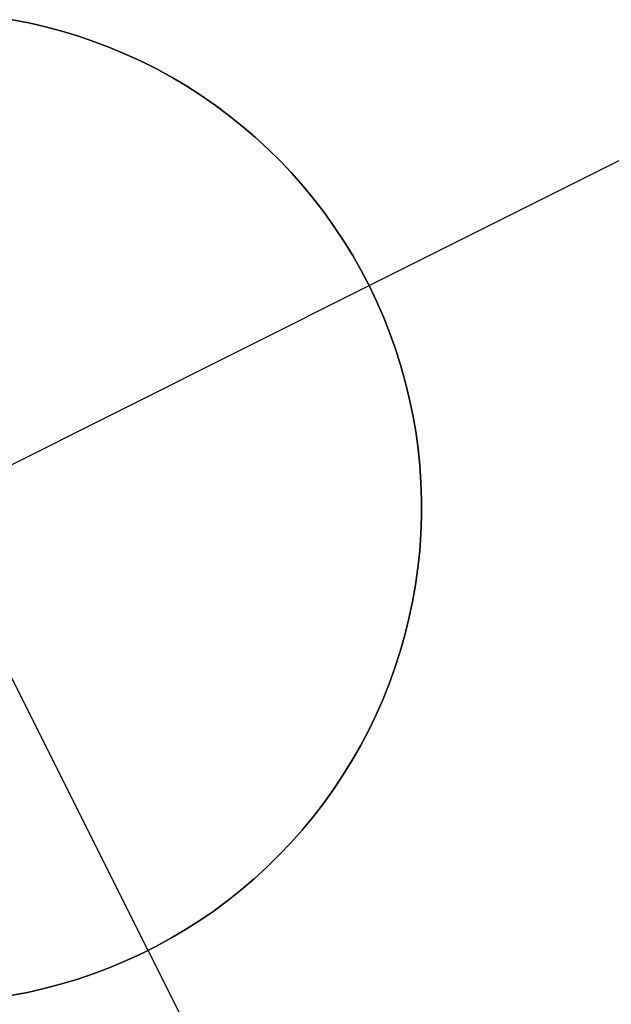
# Model space of a CAD drawing. Header units: millimetres. Extents: x 6239 to 7218, y -13987 to -13139.
# Tile 198 of 256: x 6729.12 to 6730.62, y -13403.61 to -13401.13. Entities that reach past the tile are written whole.
import ezdxf

# ---------------------------------------------------------------- set-up
doc = ezdxf.new("R2010")
doc.units = ezdxf.units.MM
doc.layers.add('color', color=7, linetype='Continuous')

msp = doc.modelspace()

# ---------------------------------------------------------------- linework, layer by layer
at = {"layer": 'color', "color": 254, "true_color": 0xcad1ee}
for p, q in [((6729.1044, -13401.1271, 24.7), (6729.1468, -13401.1353, 24.7)), ((6729.1044, -13401.1271, 24.7), (6729.1468, -13401.1353, 24.7)), ((6729.1468, -13401.1353, 19.7), (6729.1044, -13401.1271, 19.7)), ((6729.1044, -13401.1271, 22.2), (6729.1468, -13401.1353, 22.2)), ((6729.1468, -13401.1353, 19.7), (6729.1044, -13401.1271, 19.7)), ((6729.1468, -13401.1353, 24.7), (6729.1888, -13401.145, 24.7)), ((6729.1468, -13401.1353, 24.7), (6729.1888, -13401.145, 24.7)), ((6729.1888, -13401.145, 19.7), (6729.1468, -13401.1353, 19.7)), ((6729.1468, -13401.1353, 22.2), (6729.1888, -13401.145, 22.2)), ((6729.1888, -13401.145, 19.7), (6729.1468, -13401.1353, 19.7)), ((6729.1888, -13401.145, 24.7), (6729.2305, -13401.1561, 24.7)), ((6729.1888, -13401.145, 24.7), (6729.2305, -13401.1561, 24.7)), ((6729.2305, -13401.1561, 19.7), (6729.1888, -13401.145, 19.7)), ((6729.1888, -13401.145, 22.2), (6729.2305, -13401.1561, 22.2)), ((6729.2305, -13401.1561, 19.7), (6729.1888, -13401.145, 19.7)), ((6729.2305, -13401.1561, 24.7), (6729.2718, -13401.1686, 24.7)), ((6729.2305, -13401.1561, 24.7), (6729.2718, -13401.1686, 24.7)), ((6729.2718, -13401.1686, 19.7), (6729.2305, -13401.1561, 19.7)), ((6729.2305, -13401.1561, 22.2), (6729.2718, -13401.1686, 22.2)), ((6729.2718, -13401.1686, 19.7), (6729.2305, -13401.1561, 19.7)), ((6729.2718, -13401.1686, 24.7), (6729.3126, -13401.1826, 24.7)), ((6729.2718, -13401.1686, 24.7), (6729.3126, -13401.1826, 24.7)), ((6729.3126, -13401.1826, 19.7), (6729.2718, -13401.1686, 19.7)), ((6729.2718, -13401.1686, 22.2), (6729.3126, -13401.1826, 22.2)), ((6729.3126, -13401.1826, 19.7), (6729.2718, -13401.1686, 19.7)), ((6729.3126, -13401.1826, 24.7), (6729.353, -13401.1979, 24.7)), ((6729.3126, -13401.1826, 24.7), (6729.353, -13401.1979, 24.7)), ((6729.353, -13401.1979, 19.7), (6729.3126, -13401.1826, 19.7)), ((6729.3126, -13401.1826, 22.2), (6729.353, -13401.1979, 22.2)), ((6729.353, -13401.1979, 19.7), (6729.3126, -13401.1826, 19.7)), ((6729.353, -13401.1979, 24.7), (6729.3927, -13401.2147, 24.7)), ((6729.353, -13401.1979, 24.7), (6729.3927, -13401.2147, 24.7)), ((6729.3927, -13401.2147, 19.7), (6729.353, -13401.1979, 19.7)), ((6729.353, -13401.1979, 22.2), (6729.3927, -13401.2147, 22.2)), ((6729.3927, -13401.2147, 19.7), (6729.353, -13401.1979, 19.7)), ((6729.3927, -13401.2147, 24.7), (6729.4319, -13401.2328, 24.7)), ((6729.3927, -13401.2147, 24.7), (6729.4319, -13401.2328, 24.7)), ((6729.4319, -13401.2328, 19.7), (6729.3927, -13401.2147, 19.7)), ((6729.3927, -13401.2147, 22.2), (6729.4319, -13401.2328, 22.2)), ((6729.4319, -13401.2328, 19.7), (6729.3927, -13401.2147, 19.7)), ((6729.4319, -13401.2328, 24.7), (6729.4704, -13401.2522, 24.7)), ((6729.4319, -13401.2328, 24.7), (6729.4704, -13401.2522, 24.7)), ((6729.4704, -13401.2522, 19.7), (6729.4319, -13401.2328, 19.7)), ((6729.4319, -13401.2328, 22.2), (6729.4704, -13401.2522, 22.2)), ((6729.4704, -13401.2522, 19.7), (6729.4319, -13401.2328, 19.7)), ((6729.4479, -13403.4757, 24.7), (6728.3278, -13401.2407, 24.7)), ((6729.4704, -13401.2522, 24.7), (6729.5082, -13401.273, 24.7)), ((6729.4704, -13401.2522, 24.7), (6729.5082, -13401.273, 24.7)), ((6729.5082, -13401.273, 19.7), (6729.4704, -13401.2522, 19.7)), ((6729.4704, -13401.2522, 22.2), (6729.5082, -13401.273, 22.2)), ((6729.5082, -13401.273, 19.7), (6729.4704, -13401.2522, 19.7)), ((6730.0054, -13401.7981, 19.7), (6731.1229, -13401.2381, 19.7)), ((6729.5082, -13401.273, 24.7), (6729.5453, -13401.2951, 24.7)), ((6729.5082, -13401.273, 24.7), (6729.5453, -13401.2951, 24.7)), ((6729.5453, -13401.2951, 19.7), (6729.5082, -13401.273, 19.7)), ((6729.5082, -13401.273, 22.2), (6729.5453, -13401.2951, 22.2)), ((6729.5453, -13401.2951, 19.7), (6729.5082, -13401.273, 19.7)), ((6729.5453, -13401.2951, 24.7), (6729.5816, -13401.3184, 24.7)), ((6729.5453, -13401.2951, 24.7), (6729.5816, -13401.3184, 24.7)), ((6729.5816, -13401.3184, 19.7), (6729.5453, -13401.2951, 19.7)), ((6729.5453, -13401.2951, 22.2), (6729.5816, -13401.3184, 22.2)), ((6729.5816, -13401.3184, 19.7), (6729.5453, -13401.2951, 19.7)), ((6729.5816, -13401.3184, 24.7), (6729.6171, -13401.3429, 24.7)), ((6729.5816, -13401.3184, 24.7), (6729.6171, -13401.3429, 24.7)), ((6729.6171, -13401.3429, 19.7), (6729.5816, -13401.3184, 19.7)), ((6729.5816, -13401.3184, 22.2), (6729.6171, -13401.3429, 22.2)), ((6729.6171, -13401.3429, 19.7), (6729.5816, -13401.3184, 19.7)), ((6729.6171, -13401.3429, 24.7), (6729.6517, -13401.3687, 24.7)), ((6729.6171, -13401.3429, 24.7), (6729.6517, -13401.3687, 24.7)), ((6729.6517, -13401.3687, 19.7), (6729.6171, -13401.3429, 19.7)), ((6729.6171, -13401.3429, 22.2), (6729.6517, -13401.3687, 22.2)), ((6729.6517, -13401.3687, 19.7), (6729.6171, -13401.3429, 19.7)), ((6729.6517, -13401.3687, 24.7), (6729.6854, -13401.3957, 24.7)), ((6729.6517, -13401.3687, 24.7), (6729.6854, -13401.3957, 24.7)), ((6729.6854, -13401.3957, 19.7), (6729.6517, -13401.3687, 19.7)), ((6729.6517, -13401.3687, 22.2), (6729.6854, -13401.3957, 22.2)), ((6729.6854, -13401.3957, 19.7), (6729.6517, -13401.3687, 19.7)), ((6729.6854, -13401.3957, 24.7), (6729.7182, -13401.4238, 24.7)), ((6729.6854, -13401.3957, 24.7), (6729.7182, -13401.4238, 24.7)), ((6729.7182, -13401.4238, 19.7), (6729.6854, -13401.3957, 19.7)), ((6729.6854, -13401.3957, 22.2), (6729.7182, -13401.4238, 22.2)), ((6729.7182, -13401.4238, 19.7), (6729.6854, -13401.3957, 19.7)), ((6729.7182, -13401.4238, 24.7), (6729.7499, -13401.453, 24.7)), ((6729.7182, -13401.4238, 24.7), (6729.7499, -13401.453, 24.7)), ((6729.7499, -13401.453, 19.7), (6729.7182, -13401.4238, 19.7)), ((6729.7182, -13401.4238, 22.2), (6729.7499, -13401.453, 22.2)), ((6729.7499, -13401.453, 19.7), (6729.7182, -13401.4238, 19.7)), ((6729.7499, -13401.453, 24.7), (6729.7807, -13401.4833, 24.7)), ((6729.7499, -13401.453, 24.7), (6729.7807, -13401.4833, 24.7)), ((6729.7807, -13401.4833, 19.7), (6729.7499, -13401.453, 19.7)), ((6729.7499, -13401.453, 22.2), (6729.7807, -13401.4833, 22.2)), ((6729.7807, -13401.4833, 19.7), (6729.7499, -13401.453, 19.7)), ((6729.7807, -13401.4833, 24.7), (6729.8103, -13401.5146, 24.7)), ((6729.7807, -13401.4833, 24.7), (6729.8103, -13401.5146, 24.7)), ((6729.8103, -13401.5146, 19.7), (6729.7807, -13401.4833, 19.7)), ((6729.7807, -13401.4833, 22.2), (6729.8103, -13401.5146, 22.2)), ((6729.8103, -13401.5146, 19.7), (6729.7807, -13401.4833, 19.7)), ((6729.8103, -13401.5146, 24.7), (6729.8389, -13401.547, 24.7)), ((6729.8103, -13401.5146, 24.7), (6729.8389, -13401.547, 24.7)), ((6729.8389, -13401.547, 19.7), (6729.8103, -13401.5146, 19.7)), ((6729.8103, -13401.5146, 22.2), (6729.8389, -13401.547, 22.2)), ((6729.8389, -13401.547, 19.7), (6729.8103, -13401.5146, 19.7)), ((6729.8389, -13401.547, 24.7), (6729.8663, -13401.5803, 24.7)), ((6729.8389, -13401.547, 24.7), (6729.8663, -13401.5803, 24.7)), ((6729.8663, -13401.5803, 19.7), (6729.8389, -13401.547, 19.7)), ((6729.8389, -13401.547, 22.2), (6729.8663, -13401.5803, 22.2)), ((6729.8663, -13401.5803, 19.7), (6729.8389, -13401.547, 19.7)), ((6729.8663, -13401.5803, 24.7), (6729.8926, -13401.6145, 24.7)), ((6729.8663, -13401.5803, 24.7), (6729.8926, -13401.6145, 24.7)), ((6729.8926, -13401.6145, 19.7), (6729.8663, -13401.5803, 19.7)), ((6729.8663, -13401.5803, 22.2), (6729.8926, -13401.6145, 22.2)), ((6729.8926, -13401.6145, 19.7), (6729.8663, -13401.5803, 19.7)), ((6729.8926, -13401.6145, 24.7), (6729.9177, -13401.6496, 24.7)), ((6729.8926, -13401.6145, 24.7), (6729.9177, -13401.6496, 24.7)), ((6729.9177, -13401.6496, 19.7), (6729.8926, -13401.6145, 19.7)), ((6729.8926, -13401.6145, 22.2), (6729.9177, -13401.6496, 22.2)), ((6729.9177, -13401.6496, 19.7), (6729.8926, -13401.6145, 19.7)), ((6729.9177, -13401.6496, 24.7), (6729.9415, -13401.6856, 24.7)), ((6729.9177, -13401.6496, 24.7), (6729.9415, -13401.6856, 24.7)), ((6729.9415, -13401.6856, 19.7), (6729.9177, -13401.6496, 19.7)), ((6729.9177, -13401.6496, 22.2), (6729.9415, -13401.6856, 22.2)), ((6729.9415, -13401.6856, 19.7), (6729.9177, -13401.6496, 19.7)), ((6729.9415, -13401.6856, 24.7), (6729.9641, -13401.7224, 24.7)), ((6729.9415, -13401.6856, 24.7), (6729.9641, -13401.7224, 24.7)), ((6729.9641, -13401.7224, 19.7), (6729.9415, -13401.6856, 19.7)), ((6729.9415, -13401.6856, 22.2), (6729.9641, -13401.7224, 22.2)), ((6729.9641, -13401.7224, 19.7), (6729.9415, -13401.6856, 19.7)), ((6729.9641, -13401.7224, 24.7), (6729.9854, -13401.7599, 24.7)), ((6729.9641, -13401.7224, 24.7), (6729.9854, -13401.7599, 24.7)), ((6729.9854, -13401.7599, 19.7), (6729.9641, -13401.7224, 19.7)), ((6729.9641, -13401.7224, 22.2), (6729.9854, -13401.7599, 22.2)), ((6729.9854, -13401.7599, 19.7), (6729.9641, -13401.7224, 19.7)), ((6729.9854, -13401.7599, 24.7), (6730.0054, -13401.7981, 24.7)), ((6729.9854, -13401.7599, 24.7), (6730.0054, -13401.7981, 24.7)), ((6730.0054, -13401.7981, 19.7), (6729.9854, -13401.7599, 19.7)), ((6729.9854, -13401.7599, 22.2), (6730.0054, -13401.7981, 22.2)), ((6730.0054, -13401.7981, 19.7), (6729.9854, -13401.7599, 19.7)), ((6727.7704, -13402.9182, 24.7), (6730.0054, -13401.7981, 24.7)), ((6730.0054, -13401.7981, 24.7), (6730.0241, -13401.837, 24.7)), ((6730.0054, -13401.7981, 19.7), (6730.0054, -13401.7981, 24.7)), ((6730.0241, -13401.837, 19.7), (6730.0054, -13401.7981, 19.7)), ((6730.0054, -13401.7981, 24.7), (6730.0241, -13401.837, 24.7)), ((6730.0054, -13401.7981, 19.7), (6730.0054, -13401.7981, 24.7)), ((6730.0241, -13401.837, 19.7), (6730.0054, -13401.7981, 19.7)), ((6730.0054, -13401.7981, 22.2), (6730.0241, -13401.837, 22.2)), ((6730.0241, -13401.837, 24.7), (6730.0414, -13401.8766, 24.7)), ((6730.0414, -13401.8766, 19.7), (6730.0241, -13401.837, 19.7)), ((6730.0241, -13401.837, 24.7), (6730.0414, -13401.8766, 24.7)), ((6730.0414, -13401.8766, 19.7), (6730.0241, -13401.837, 19.7)), ((6730.0241, -13401.837, 22.2), (6730.0414, -13401.8766, 22.2)), ((6730.0414, -13401.8766, 24.7), (6730.0573, -13401.9167, 24.7)), ((6730.0573, -13401.9167, 19.7), (6730.0414, -13401.8766, 19.7)), ((6730.0414, -13401.8766, 24.7), (6730.0573, -13401.9167, 24.7)), ((6730.0573, -13401.9167, 19.7), (6730.0414, -13401.8766, 19.7)), ((6730.0414, -13401.8766, 22.2), (6730.0573, -13401.9167, 22.2)), ((6730.0573, -13401.9167, 24.7), (6730.0718, -13401.9573, 24.7)), ((6730.0718, -13401.9573, 19.7), (6730.0573, -13401.9167, 19.7)), ((6730.0573, -13401.9167, 24.7), (6730.0718, -13401.9573, 24.7)), ((6730.0718, -13401.9573, 19.7), (6730.0573, -13401.9167, 19.7)), ((6730.0573, -13401.9167, 22.2), (6730.0718, -13401.9573, 22.2)), ((6730.0718, -13401.9573, 24.7), (6730.085, -13401.9984, 24.7)), ((6730.085, -13401.9984, 19.7), (6730.0718, -13401.9573, 19.7)), ((6730.0718, -13401.9573, 24.7), (6730.085, -13401.9984, 24.7)), ((6730.085, -13401.9984, 19.7), (6730.0718, -13401.9573, 19.7)), ((6730.0718, -13401.9573, 22.2), (6730.085, -13401.9984, 22.2)), ((6730.085, -13401.9984, 24.7), (6730.0967, -13402.0399, 24.7)), ((6730.0967, -13402.0399, 19.7), (6730.085, -13401.9984, 19.7)), ((6730.085, -13401.9984, 24.7), (6730.0967, -13402.0399, 24.7)), ((6730.0967, -13402.0399, 19.7), (6730.085, -13401.9984, 19.7)), ((6730.085, -13401.9984, 22.2), (6730.0967, -13402.0399, 22.2)), ((6730.0967, -13402.0399, 24.7), (6730.1069, -13402.0818, 24.7)), ((6730.1069, -13402.0818, 19.7), (6730.0967, -13402.0399, 19.7)), ((6730.0967, -13402.0399, 24.7), (6730.1069, -13402.0818, 24.7)), ((6730.1069, -13402.0818, 19.7), (6730.0967, -13402.0399, 19.7)), ((6730.0967, -13402.0399, 22.2), (6730.1069, -13402.0818, 22.2)), ((6730.1069, -13402.0818, 24.7), (6730.1158, -13402.1241, 24.7)), ((6730.1158, -13402.1241, 19.7), (6730.1069, -13402.0818, 19.7)), ((6730.1069, -13402.0818, 24.7), (6730.1158, -13402.1241, 24.7)), ((6730.1158, -13402.1241, 19.7), (6730.1069, -13402.0818, 19.7)), ((6730.1069, -13402.0818, 22.2), (6730.1158, -13402.1241, 22.2)), ((6730.1158, -13402.1241, 24.7), (6730.1231, -13402.1666, 24.7)), ((6730.1231, -13402.1666, 19.7), (6730.1158, -13402.1241, 19.7)), ((6730.1158, -13402.1241, 24.7), (6730.1231, -13402.1666, 24.7)), ((6730.1231, -13402.1666, 19.7), (6730.1158, -13402.1241, 19.7)), ((6730.1158, -13402.1241, 22.2), (6730.1231, -13402.1666, 22.2)), ((6730.1231, -13402.1666, 24.7), (6730.129, -13402.2094, 24.7)), ((6730.129, -13402.2094, 19.7), (6730.1231, -13402.1666, 19.7)), ((6730.1231, -13402.1666, 24.7), (6730.129, -13402.2094, 24.7)), ((6730.129, -13402.2094, 19.7), (6730.1231, -13402.1666, 19.7)), ((6730.1231, -13402.1666, 22.2), (6730.129, -13402.2094, 22.2)), ((6730.129, -13402.2094, 24.7), (6730.1334, -13402.2523, 24.7)), ((6730.1334, -13402.2523, 19.7), (6730.129, -13402.2094, 19.7)), ((6730.129, -13402.2094, 24.7), (6730.1334, -13402.2523, 24.7)), ((6730.1334, -13402.2523, 19.7), (6730.129, -13402.2094, 19.7)), ((6730.129, -13402.2094, 22.2), (6730.1334, -13402.2523, 22.2)), ((6730.1334, -13402.2523, 24.7), (6730.1363, -13402.2953, 24.7)), ((6730.1363, -13402.2953, 19.7), (6730.1334, -13402.2523, 19.7)), ((6730.1334, -13402.2523, 24.7), (6730.1363, -13402.2953, 24.7)), ((6730.1363, -13402.2953, 19.7), (6730.1334, -13402.2523, 19.7)), ((6730.1334, -13402.2523, 22.2), (6730.1363, -13402.2953, 22.2)), ((6730.1363, -13402.2953, 24.7), (6730.1377, -13402.3385, 24.7)), ((6730.1377, -13402.3385, 19.7), (6730.1363, -13402.2953, 19.7)), ((6730.1363, -13402.2953, 24.7), (6730.1377, -13402.3385, 24.7)), ((6730.1377, -13402.3385, 19.7), (6730.1363, -13402.2953, 19.7)), ((6730.1363, -13402.2953, 22.2), (6730.1377, -13402.3385, 22.2)), ((6730.1377, -13402.3385, 24.7), (6730.1377, -13402.3816, 24.7)), ((6730.1377, -13402.3816, 19.7), (6730.1377, -13402.3385, 19.7)), ((6730.1377, -13402.3385, 24.7), (6730.1377, -13402.3816, 24.7)), ((6730.1377, -13402.3816, 19.7), (6730.1377, -13402.3385, 19.7)), ((6730.1377, -13402.3385, 22.2), (6730.1377, -13402.3816, 22.2)), ((6730.1377, -13402.3816, 24.7), (6730.1361, -13402.4247, 24.7)), ((6730.1361, -13402.4247, 19.7), (6730.1377, -13402.3816, 19.7)), ((6730.1377, -13402.3816, 24.7), (6730.1361, -13402.4247, 24.7)), ((6730.1361, -13402.4247, 19.7), (6730.1377, -13402.3816, 19.7)), ((6730.1377, -13402.3816, 22.2), (6730.1361, -13402.4247, 22.2)), ((6730.1361, -13402.4247, 24.7), (6730.1331, -13402.4678, 24.7)), ((6730.1331, -13402.4678, 19.7), (6730.1361, -13402.4247, 19.7)), ((6730.1361, -13402.4247, 24.7), (6730.1331, -13402.4678, 24.7)), ((6730.1331, -13402.4678, 19.7), (6730.1361, -13402.4247, 19.7)), ((6730.1361, -13402.4247, 22.2), (6730.1331, -13402.4678, 22.2)), ((6730.1331, -13402.4678, 24.7), (6730.1285, -13402.5107, 24.7)), ((6730.1285, -13402.5107, 19.7), (6730.1331, -13402.4678, 19.7)), ((6730.1331, -13402.4678, 24.7), (6730.1285, -13402.5107, 24.7)), ((6730.1285, -13402.5107, 19.7), (6730.1331, -13402.4678, 19.7)), ((6730.1331, -13402.4678, 22.2), (6730.1285, -13402.5107, 22.2)), ((6730.1285, -13402.5107, 24.7), (6730.1225, -13402.5534, 24.7)), ((6730.1225, -13402.5534, 19.7), (6730.1285, -13402.5107, 19.7)), ((6730.1285, -13402.5107, 24.7), (6730.1225, -13402.5534, 24.7)), ((6730.1225, -13402.5534, 19.7), (6730.1285, -13402.5107, 19.7)), ((6730.1285, -13402.5107, 22.2), (6730.1225, -13402.5534, 22.2)), ((6730.1225, -13402.5534, 24.7), (6730.1151, -13402.5959, 24.7)), ((6730.1151, -13402.5959, 19.7), (6730.1225, -13402.5534, 19.7)), ((6730.1225, -13402.5534, 24.7), (6730.1151, -13402.5959, 24.7)), ((6730.1151, -13402.5959, 19.7), (6730.1225, -13402.5534, 19.7)), ((6730.1225, -13402.5534, 22.2), (6730.1151, -13402.5959, 22.2)), ((6730.1151, -13402.5959, 24.7), (6730.1061, -13402.6381, 24.7)), ((6730.1061, -13402.6381, 19.7), (6730.1151, -13402.5959, 19.7)), ((6730.1151, -13402.5959, 24.7), (6730.1061, -13402.6381, 24.7)), ((6730.1061, -13402.6381, 19.7), (6730.1151, -13402.5959, 19.7)), ((6730.1151, -13402.5959, 22.2), (6730.1061, -13402.6381, 22.2)), ((6730.1061, -13402.6381, 24.7), (6730.0957, -13402.68, 24.7)), ((6730.0957, -13402.68, 19.7), (6730.1061, -13402.6381, 19.7)), ((6730.1061, -13402.6381, 24.7), (6730.0957, -13402.68, 24.7)), ((6730.0957, -13402.68, 19.7), (6730.1061, -13402.6381, 19.7)), ((6730.1061, -13402.6381, 22.2), (6730.0957, -13402.68, 22.2)), ((6730.0957, -13402.68, 24.7), (6730.0839, -13402.7215, 24.7)), ((6730.0839, -13402.7215, 19.7), (6730.0957, -13402.68, 19.7)), ((6730.0957, -13402.68, 24.7), (6730.0839, -13402.7215, 24.7)), ((6730.0839, -13402.7215, 19.7), (6730.0957, -13402.68, 19.7)), ((6730.0957, -13402.68, 22.2), (6730.0839, -13402.7215, 22.2)), ((6730.0839, -13402.7215, 24.7), (6730.0707, -13402.7626, 24.7)), ((6730.0707, -13402.7626, 19.7), (6730.0839, -13402.7215, 19.7)), ((6730.0839, -13402.7215, 24.7), (6730.0707, -13402.7626, 24.7)), ((6730.0707, -13402.7626, 19.7), (6730.0839, -13402.7215, 19.7)), ((6730.0839, -13402.7215, 22.2), (6730.0707, -13402.7626, 22.2)), ((6730.0707, -13402.7626, 24.7), (6730.056, -13402.8032, 24.7)), ((6730.056, -13402.8032, 19.7), (6730.0707, -13402.7626, 19.7)), ((6730.0707, -13402.7626, 24.7), (6730.056, -13402.8032, 24.7)), ((6730.056, -13402.8032, 19.7), (6730.0707, -13402.7626, 19.7)), ((6730.0707, -13402.7626, 22.2), (6730.056, -13402.8032, 22.2)), ((6730.056, -13402.8032, 24.7), (6730.0399, -13402.8432, 24.7)), ((6730.0399, -13402.8432, 19.7), (6730.056, -13402.8032, 19.7)), ((6730.056, -13402.8032, 24.7), (6730.0399, -13402.8432, 24.7)), ((6730.0399, -13402.8432, 19.7), (6730.056, -13402.8032, 19.7)), ((6730.056, -13402.8032, 22.2), (6730.0399, -13402.8432, 22.2)), ((6730.0399, -13402.8432, 24.7), (6730.0225, -13402.8827, 24.7)), ((6730.0225, -13402.8827, 19.7), (6730.0399, -13402.8432, 19.7)), ((6730.0399, -13402.8432, 24.7), (6730.0225, -13402.8827, 24.7)), ((6730.0225, -13402.8827, 19.7), (6730.0399, -13402.8432, 19.7)), ((6730.0399, -13402.8432, 22.2), (6730.0225, -13402.8827, 22.2)), ((6730.0225, -13402.8827, 24.7), (6730.0037, -13402.9216, 24.7)), ((6730.0037, -13402.9216, 19.7), (6730.0225, -13402.8827, 19.7)), ((6730.0225, -13402.8827, 24.7), (6730.0037, -13402.9216, 24.7)), ((6730.0037, -13402.9216, 19.7), (6730.0225, -13402.8827, 19.7)), ((6730.0225, -13402.8827, 22.2), (6730.0037, -13402.9216, 22.2)), ((6730.0037, -13402.9216, 24.7), (6729.9836, -13402.9597, 24.7)), ((6729.9836, -13402.9597, 19.7), (6730.0037, -13402.9216, 19.7)), ((6730.0037, -13402.9216, 24.7), (6729.9836, -13402.9597, 24.7)), ((6729.9836, -13402.9597, 19.7), (6730.0037, -13402.9216, 19.7)), ((6730.0037, -13402.9216, 22.2), (6729.9836, -13402.9597, 22.2)), ((6729.9836, -13402.9597, 24.7), (6729.9622, -13402.9972, 24.7)), ((6729.9622, -13402.9972, 19.7), (6729.9836, -13402.9597, 19.7)), ((6729.9836, -13402.9597, 24.7), (6729.9622, -13402.9972, 24.7)), ((6729.9622, -13402.9972, 19.7), (6729.9836, -13402.9597, 19.7)), ((6729.9836, -13402.9597, 22.2), (6729.9622, -13402.9972, 22.2)), ((6729.9622, -13402.9972, 24.7), (6729.9395, -13403.0339, 24.7)), ((6729.9395, -13403.0339, 19.7), (6729.9622, -13402.9972, 19.7)), ((6729.9622, -13402.9972, 24.7), (6729.9395, -13403.0339, 24.7)), ((6729.9395, -13403.0339, 19.7), (6729.9622, -13402.9972, 19.7)), ((6729.9622, -13402.9972, 22.2), (6729.9395, -13403.0339, 22.2)), ((6729.9395, -13403.0339, 24.7), (6729.9156, -13403.0698, 24.7)), ((6729.9156, -13403.0698, 19.7), (6729.9395, -13403.0339, 19.7)), ((6729.9395, -13403.0339, 24.7), (6729.9156, -13403.0698, 24.7)), ((6729.9156, -13403.0698, 19.7), (6729.9395, -13403.0339, 19.7)), ((6729.9395, -13403.0339, 22.2), (6729.9156, -13403.0698, 22.2)), ((6729.9156, -13403.0698, 24.7), (6729.8904, -13403.1048, 24.7)), ((6729.8904, -13403.1048, 19.7), (6729.9156, -13403.0698, 19.7)), ((6729.9156, -13403.0698, 24.7), (6729.8904, -13403.1048, 24.7)), ((6729.8904, -13403.1048, 19.7), (6729.9156, -13403.0698, 19.7)), ((6729.9156, -13403.0698, 22.2), (6729.8904, -13403.1048, 22.2)), ((6729.8904, -13403.1048, 24.7), (6729.864, -13403.139, 24.7)), ((6729.864, -13403.139, 19.7), (6729.8904, -13403.1048, 19.7)), ((6729.8904, -13403.1048, 24.7), (6729.864, -13403.139, 24.7)), ((6729.864, -13403.139, 19.7), (6729.8904, -13403.1048, 19.7)), ((6729.8904, -13403.1048, 22.2), (6729.864, -13403.139, 22.2)), ((6729.864, -13403.139, 24.7), (6729.8365, -13403.1722, 24.7)), ((6729.8365, -13403.1722, 19.7), (6729.864, -13403.139, 19.7)), ((6729.864, -13403.139, 24.7), (6729.8365, -13403.1722, 24.7)), ((6729.8365, -13403.1722, 19.7), (6729.864, -13403.139, 19.7)), ((6729.864, -13403.139, 22.2), (6729.8365, -13403.1722, 22.2)), ((6729.8365, -13403.1722, 24.7), (6729.8078, -13403.2045, 24.7)), ((6729.8078, -13403.2045, 19.7), (6729.8365, -13403.1722, 19.7)), ((6729.8365, -13403.1722, 24.7), (6729.8078, -13403.2045, 24.7)), ((6729.8078, -13403.2045, 19.7), (6729.8365, -13403.1722, 19.7)), ((6729.8365, -13403.1722, 22.2), (6729.8078, -13403.2045, 22.2)), ((6729.8078, -13403.2045, 24.7), (6729.7781, -13403.2357, 24.7)), ((6729.7781, -13403.2357, 19.7), (6729.8078, -13403.2045, 19.7)), ((6729.8078, -13403.2045, 24.7), (6729.7781, -13403.2357, 24.7)), ((6729.7781, -13403.2357, 19.7), (6729.8078, -13403.2045, 19.7)), ((6729.8078, -13403.2045, 22.2), (6729.7781, -13403.2357, 22.2)), ((6729.7781, -13403.2357, 24.7), (6729.7472, -13403.2659, 24.7)), ((6729.7472, -13403.2659, 19.7), (6729.7781, -13403.2357, 19.7)), ((6729.7781, -13403.2357, 24.7), (6729.7472, -13403.2659, 24.7)), ((6729.7472, -13403.2659, 19.7), (6729.7781, -13403.2357, 19.7)), ((6729.7781, -13403.2357, 22.2), (6729.7472, -13403.2659, 22.2)), ((6729.7472, -13403.2659, 24.7), (6729.7154, -13403.2951, 24.7)), ((6729.7154, -13403.2951, 19.7), (6729.7472, -13403.2659, 19.7)), ((6729.7472, -13403.2659, 24.7), (6729.7154, -13403.2951, 24.7)), ((6729.7154, -13403.2951, 19.7), (6729.7472, -13403.2659, 19.7)), ((6729.7472, -13403.2659, 22.2), (6729.7154, -13403.2951, 22.2)), ((6729.7154, -13403.2951, 24.7), (6729.6826, -13403.3231, 24.7)), ((6729.6826, -13403.3231, 19.7), (6729.7154, -13403.2951, 19.7)), ((6729.7154, -13403.2951, 24.7), (6729.6826, -13403.3231, 24.7)), ((6729.6826, -13403.3231, 19.7), (6729.7154, -13403.2951, 19.7)), ((6729.7154, -13403.2951, 22.2), (6729.6826, -13403.3231, 22.2)), ((6729.6826, -13403.3231, 24.7), (6729.6488, -13403.3499, 24.7)), ((6729.6488, -13403.3499, 19.7), (6729.6826, -13403.3231, 19.7)), ((6729.6826, -13403.3231, 24.7), (6729.6488, -13403.3499, 24.7)), ((6729.6488, -13403.3499, 19.7), (6729.6826, -13403.3231, 19.7)), ((6729.6826, -13403.3231, 22.2), (6729.6488, -13403.3499, 22.2)), ((6729.6488, -13403.3499, 24.7), (6729.6141, -13403.3756, 24.7)), ((6729.6141, -13403.3756, 19.7), (6729.6488, -13403.3499, 19.7)), ((6729.6488, -13403.3499, 24.7), (6729.6141, -13403.3756, 24.7)), ((6729.6141, -13403.3756, 19.7), (6729.6488, -13403.3499, 19.7)), ((6729.6488, -13403.3499, 22.2), (6729.6141, -13403.3756, 22.2)), ((6729.6141, -13403.3756, 24.7), (6729.5786, -13403.4, 24.7)), ((6729.5786, -13403.4, 19.7), (6729.6141, -13403.3756, 19.7)), ((6729.6141, -13403.3756, 24.7), (6729.5786, -13403.4, 24.7)), ((6729.5786, -13403.4, 19.7), (6729.6141, -13403.3756, 19.7)), ((6729.6141, -13403.3756, 22.2), (6729.5786, -13403.4, 22.2)), ((6729.5786, -13403.4, 24.7), (6729.5422, -13403.4233, 24.7)), ((6729.5422, -13403.4233, 19.7), (6729.5786, -13403.4, 19.7)), ((6729.5786, -13403.4, 24.7), (6729.5422, -13403.4233, 24.7)), ((6729.5422, -13403.4233, 19.7), (6729.5786, -13403.4, 19.7)), ((6729.5786, -13403.4, 22.2), (6729.5422, -13403.4233, 22.2)), ((6729.505, -13403.4452, 24.7), (6729.4671, -13403.4659, 24.7)), ((6729.4671, -13403.4659, 19.7), (6729.505, -13403.4452, 19.7)), ((6729.505, -13403.4452, 24.7), (6729.4671, -13403.4659, 24.7)), ((6729.4671, -13403.4659, 19.7), (6729.505, -13403.4452, 19.7)), ((6729.505, -13403.4452, 22.2), (6729.4671, -13403.4659, 22.2)), ((6729.5422, -13403.4233, 24.7), (6729.505, -13403.4452, 24.7)), ((6729.505, -13403.4452, 19.7), (6729.5422, -13403.4233, 19.7)), ((6729.5422, -13403.4233, 24.7), (6729.505, -13403.4452, 24.7)), ((6729.505, -13403.4452, 19.7), (6729.5422, -13403.4233, 19.7)), ((6729.5422, -13403.4233, 22.2), (6729.505, -13403.4452, 22.2)), ((6729.4671, -13403.4659, 24.7), (6729.4286, -13403.4852, 24.7)), ((6729.4286, -13403.4852, 19.7), (6729.4671, -13403.4659, 19.7)), ((6729.4671, -13403.4659, 24.7), (6729.4286, -13403.4852, 24.7)), ((6729.4286, -13403.4852, 19.7), (6729.4671, -13403.4659, 19.7)), ((6729.4671, -13403.4659, 22.2), (6729.4286, -13403.4852, 22.2)), ((6729.4286, -13403.4852, 24.7), (6729.3893, -13403.5032, 24.7)), ((6729.3893, -13403.5032, 19.7), (6729.4286, -13403.4852, 19.7)), ((6729.4286, -13403.4852, 24.7), (6729.3893, -13403.5032, 24.7)), ((6729.3893, -13403.5032, 19.7), (6729.4286, -13403.4852, 19.7)), ((6729.4286, -13403.4852, 22.2), (6729.3893, -13403.5032, 22.2)), ((6730.008, -13404.5932, 19.7), (6729.4479, -13403.4757, 19.7)), ((6729.4479, -13403.4757, 24.7), (6729.4479, -13403.4757, 19.7)), ((6729.3495, -13403.5198, 24.7), (6729.3091, -13403.5351, 24.7)), ((6729.3091, -13403.5351, 19.7), (6729.3495, -13403.5198, 19.7)), ((6729.3495, -13403.5198, 24.7), (6729.3091, -13403.5351, 24.7)), ((6729.3091, -13403.5351, 19.7), (6729.3495, -13403.5198, 19.7)), ((6729.3495, -13403.5198, 22.2), (6729.3091, -13403.5351, 22.2)), ((6729.3893, -13403.5032, 24.7), (6729.3495, -13403.5198, 24.7)), ((6729.3495, -13403.5198, 19.7), (6729.3893, -13403.5032, 19.7)), ((6729.3893, -13403.5032, 24.7), (6729.3495, -13403.5198, 24.7)), ((6729.3495, -13403.5198, 19.7), (6729.3893, -13403.5032, 19.7)), ((6729.3893, -13403.5032, 22.2), (6729.3495, -13403.5198, 22.2)), ((6729.3091, -13403.5351, 24.7), (6729.2683, -13403.5489, 24.7)), ((6729.2683, -13403.5489, 19.7), (6729.3091, -13403.5351, 19.7)), ((6729.3091, -13403.5351, 24.7), (6729.2683, -13403.5489, 24.7)), ((6729.2683, -13403.5489, 19.7), (6729.3091, -13403.5351, 19.7)), ((6729.3091, -13403.5351, 22.2), (6729.2683, -13403.5489, 22.2)), ((6729.227, -13403.5613, 24.7), (6729.1852, -13403.5723, 24.7)), ((6729.1852, -13403.5723, 19.7), (6729.227, -13403.5613, 19.7)), ((6729.227, -13403.5613, 24.7), (6729.1852, -13403.5723, 24.7)), ((6729.1852, -13403.5723, 19.7), (6729.227, -13403.5613, 19.7)), ((6729.227, -13403.5613, 22.2), (6729.1852, -13403.5723, 22.2)), ((6729.2683, -13403.5489, 24.7), (6729.227, -13403.5613, 24.7)), ((6729.227, -13403.5613, 19.7), (6729.2683, -13403.5489, 19.7)), ((6729.2683, -13403.5489, 24.7), (6729.227, -13403.5613, 24.7)), ((6729.227, -13403.5613, 19.7), (6729.2683, -13403.5489, 19.7)), ((6729.2683, -13403.5489, 22.2), (6729.227, -13403.5613, 22.2)), ((6729.1431, -13403.5818, 24.7), (6729.1008, -13403.5899, 24.7)), ((6729.1008, -13403.5899, 19.7), (6729.1431, -13403.5818, 19.7)), ((6729.1431, -13403.5818, 24.7), (6729.1008, -13403.5899, 24.7)), ((6729.1008, -13403.5899, 19.7), (6729.1431, -13403.5818, 19.7)), ((6729.1431, -13403.5818, 22.2), (6729.1008, -13403.5899, 22.2)), ((6729.1852, -13403.5723, 24.7), (6729.1431, -13403.5818, 24.7)), ((6729.1431, -13403.5818, 19.7), (6729.1852, -13403.5723, 19.7)), ((6729.1852, -13403.5723, 24.7), (6729.1431, -13403.5818, 24.7)), ((6729.1431, -13403.5818, 19.7), (6729.1852, -13403.5723, 19.7)), ((6729.1852, -13403.5723, 22.2), (6729.1431, -13403.5818, 22.2))]:
    msp.add_line(p, q, dxfattribs=at)

doc.saveas('drawing.dxf')
